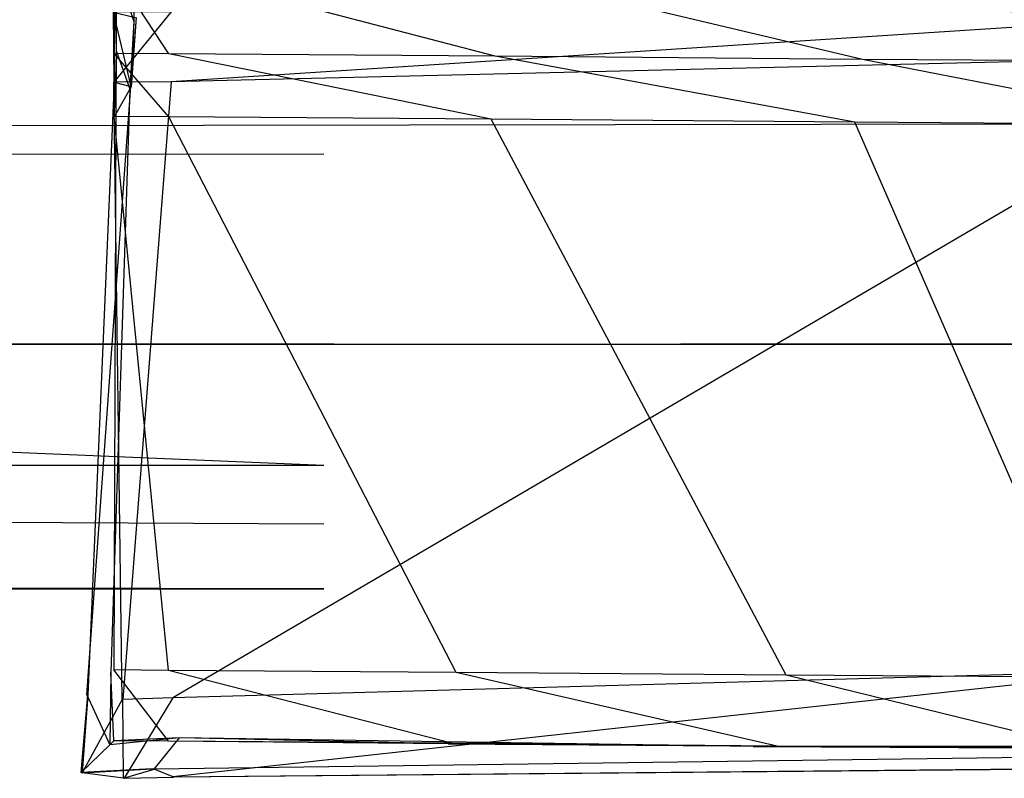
# Model space of a CAD drawing. Extents: x 0 to 0.987, y -0.451 to 0.
# Tile 21 of 33: x 0.73223 to 0.73777, y -0.45144 to -0.44717. Entities that reach past the tile are written whole.
import ezdxf

# ---------------------------------------------------------------- set-up
doc = ezdxf.new("R2010")
doc.units = 0
for name, color, linetype in [('L17_FRONTO_N_A69000__0___REPLAC', 7, 'CONTINUOUS'), ('L18_GRIFF_N_A69000__2___REPLACE', 7, 'CONTINUOUS'), ('L19_GRIFF_N_A69000__1___REPLACE', 7, 'CONTINUOUS'), ('L25_FRONTU_N_A69000__0___REPLAC', 7, 'CONTINUOUS'), ('L6_GRIFF_N_A69000__2___REPLACEM', 7, 'CONTINUOUS'), ('L7_GRIFF_N_A69000__1___REPLACEM', 7, 'CONTINUOUS')]:
    doc.layers.add(name, color=color, linetype=linetype)

msp = doc.modelspace()

# ---------------------------------------------------------------- linework, layer by layer
at = {"layer": 'L17_FRONTO_N_A69000__0___REPLAC', "color": 8}
for points, invisible_edges in [([(0.983193, -0.431928, 0.202), (0.003722, -0.447345, 0.202), (0.003722, -0.431928, 0.202), (0.983193, -0.431928, 0.202)], 13), ([(0.003722, -0.447345, 0.202), (0.983193, -0.431928, 0.202), (0.983193, -0.447345, 0.202), (0.003722, -0.447345, 0.202)], 14), ([(0.983193, -0.447345, 0.202), (0.003722, -0.449, 0.202), (0.003722, -0.447345, 0.202), (0.983193, -0.447345, 0.202)], 13), ([(0.003722, -0.449, 0.202), (0.983193, -0.447345, 0.202), (0.983193, -0.449, 0.202), (0.003722, -0.449, 0.202)], 14), ([(0.983193, -0.449, 0.396382), (0.003722, -0.449, 0.20371), (0.983193, -0.449, 0.20371), (0.983193, -0.449, 0.396382)], 13), ([(0.003722, -0.449, 0.20371), (0.983193, -0.449, 0.396382), (0.734, -0.449, 0.376), (0.003722, -0.449, 0.20371)], 10), ([(0.253, -0.449, 0.376), (0.003722, -0.449, 0.20371), (0.734, -0.449, 0.376), (0.253, -0.449, 0.376)], 13), ([(0.983193, -0.449, 0.20371), (0.003722, -0.449, 0.202), (0.983193, -0.449, 0.202), (0.983193, -0.449, 0.20371)], 13), ([(0.003722, -0.449, 0.202), (0.983193, -0.449, 0.20371), (0.003722, -0.449, 0.20371), (0.003722, -0.449, 0.202)], 14), ([(0.734, -0.449, 0.376), (0.983193, -0.449, 0.396382), (0.735951, -0.449, 0.376192), (0.734, -0.449, 0.376)], 13), ([(0.735951, -0.449, 0.376192), (0.983193, -0.449, 0.396382), (0.737827, -0.449, 0.376761), (0.735951, -0.449, 0.376192)], 10)]:
    msp.add_3dface(points, dxfattribs=dict(at, invisible_edges=invisible_edges))
at = {"layer": 'L18_GRIFF_N_A69000__2___REPLACE', "color": 254}
for points, invisible_edges in [([(0.732776, -0.446882, 0.172985), (0.732875, -0.447184, 0.176617), (0.732874, -0.446722, 0.176459), (0.732776, -0.446882, 0.172985)], 14), ([(0.732889, -0.447162, 0.177079), (0.732874, -0.446722, 0.176459), (0.732875, -0.447184, 0.176617), (0.732889, -0.447162, 0.177079)], 13), ([(0.732766, -0.446898, 0.172629), (0.732776, -0.447347, 0.173153), (0.732776, -0.446882, 0.172985), (0.732766, -0.446898, 0.172629)], 14), ([(0.732776, -0.447347, 0.173153), (0.732766, -0.446898, 0.172629), (0.732766, -0.447364, 0.1728), (0.732776, -0.447347, 0.173153)], 13), ([(0.732766, -0.446898, 0.172629), (0.733073, -0.447366, 0.172836), (0.732766, -0.447364, 0.1728), (0.732766, -0.446898, 0.172629)], 13), ([(0.733073, -0.447366, 0.172836), (0.732766, -0.446898, 0.172629), (0.733073, -0.4469, 0.172665), (0.733073, -0.447366, 0.172836)], 14), ([(0.732875, -0.447184, 0.176617), (0.732776, -0.446882, 0.172985), (0.732776, -0.447347, 0.173153), (0.732875, -0.447184, 0.176617)], 13), ([(0.733073, -0.4469, 0.172665), (0.734909, -0.44738, 0.173049), (0.733073, -0.447366, 0.172836), (0.733073, -0.4469, 0.172665)], 13), ([(0.734909, -0.44738, 0.173049), (0.733073, -0.4469, 0.172665), (0.734939, -0.446915, 0.172881), (0.734909, -0.44738, 0.173049)], 14), ([(0.734939, -0.446915, 0.172881), (0.736975, -0.447398, 0.173624), (0.734909, -0.44738, 0.173049), (0.734939, -0.446915, 0.172881)], 13), ([(0.736975, -0.447398, 0.173624), (0.734939, -0.446915, 0.172881), (0.737033, -0.446932, 0.173464), (0.736975, -0.447398, 0.173624)], 14), ([(0.737033, -0.446932, 0.173464), (0.738922, -0.447411, 0.174504), (0.736975, -0.447398, 0.173624), (0.737033, -0.446932, 0.173464)], 13), ([(0.738922, -0.447411, 0.174504), (0.737033, -0.446932, 0.173464), (0.739006, -0.446946, 0.174357), (0.738922, -0.447411, 0.174504)], 14), ([(0.732764, -0.447525, 0.199014), (0.733085, -0.44713, 0.199014), (0.732758, -0.447131, 0.199014), (0.732764, -0.447525, 0.199014)], 13), ([(0.73276, -0.447131, 0.198696), (0.732764, -0.447525, 0.199014), (0.732758, -0.447131, 0.199014), (0.73276, -0.447131, 0.198696)], 14), ([(0.73276, -0.447131, 0.198696), (0.732885, -0.447161, 0.177662), (0.732858, -0.44755, 0.177671), (0.73276, -0.447131, 0.198696)], 14), ([(0.73276, -0.447131, 0.198696), (0.732858, -0.44755, 0.177671), (0.732765, -0.447526, 0.198695), (0.73276, -0.447131, 0.198696)], 14), ([(0.732764, -0.447525, 0.199014), (0.73276, -0.447131, 0.198696), (0.732765, -0.447526, 0.198695), (0.732764, -0.447525, 0.199014)], 13), ([(0.733085, -0.44713, 0.199014), (0.732764, -0.447525, 0.199014), (0.733086, -0.447524, 0.199014), (0.733085, -0.44713, 0.199014)], 14), ([(0.733086, -0.447524, 0.199014), (0.739321, -0.44712, 0.199014), (0.733085, -0.44713, 0.199014), (0.733086, -0.447524, 0.199014)], 13), ([(0.739321, -0.44712, 0.199014), (0.733086, -0.447524, 0.199014), (0.739257, -0.447377, 0.199014), (0.739321, -0.44712, 0.199014)], 14), ([(0.732776, -0.447347, 0.173153), (0.732853, -0.447564, 0.176752), (0.732875, -0.447184, 0.176617), (0.732776, -0.447347, 0.173153)], 14), ([(0.73286, -0.447551, 0.177088), (0.732875, -0.447184, 0.176617), (0.732853, -0.447564, 0.176752), (0.73286, -0.447551, 0.177088)], 13), ([(0.732889, -0.447162, 0.177079), (0.732858, -0.44755, 0.177671), (0.732885, -0.447161, 0.177662), (0.732889, -0.447162, 0.177079)], 14), ([(0.732858, -0.44755, 0.177671), (0.732889, -0.447162, 0.177079), (0.73286, -0.447551, 0.177088), (0.732858, -0.44755, 0.177671)], 13), ([(0.732875, -0.447184, 0.176617), (0.73286, -0.447551, 0.177088), (0.732889, -0.447162, 0.177079), (0.732875, -0.447184, 0.176617)], 14), ([(0.732766, -0.447364, 0.1728), (0.732774, -0.447704, 0.173281), (0.732776, -0.447347, 0.173153), (0.732766, -0.447364, 0.1728)], 14), ([(0.732774, -0.447704, 0.173281), (0.732766, -0.447364, 0.1728), (0.732766, -0.447718, 0.17293), (0.732774, -0.447704, 0.173281)], 13), ([(0.732766, -0.447364, 0.1728), (0.733073, -0.44772, 0.172966), (0.732766, -0.447718, 0.17293), (0.732766, -0.447364, 0.1728)], 13), ([(0.733073, -0.44772, 0.172966), (0.732766, -0.447364, 0.1728), (0.733073, -0.447366, 0.172836), (0.733073, -0.44772, 0.172966)], 14), ([(0.732853, -0.447564, 0.176752), (0.732776, -0.447347, 0.173153), (0.732774, -0.447704, 0.173281), (0.732853, -0.447564, 0.176752)], 13), ([(0.733073, -0.447366, 0.172836), (0.734886, -0.447734, 0.173176), (0.733073, -0.44772, 0.172966), (0.733073, -0.447366, 0.172836)], 13), ([(0.734886, -0.447734, 0.173176), (0.733073, -0.447366, 0.172836), (0.734909, -0.44738, 0.173049), (0.734886, -0.447734, 0.173176)], 14), ([(0.733095, -0.450989, 0.199014), (0.739257, -0.447377, 0.199014), (0.733086, -0.447524, 0.199014), (0.733095, -0.450989, 0.199014)], 13), ([(0.739257, -0.447377, 0.199014), (0.733095, -0.450989, 0.199014), (0.73854, -0.450838, 0.199014), (0.739257, -0.447377, 0.199014)], 14), ([(0.734909, -0.44738, 0.173049), (0.736931, -0.447751, 0.173745), (0.734886, -0.447734, 0.173176), (0.734909, -0.44738, 0.173049)], 13), ([(0.736931, -0.447751, 0.173745), (0.734909, -0.44738, 0.173049), (0.736975, -0.447398, 0.173624), (0.736931, -0.447751, 0.173745)], 14), ([(0.736975, -0.447398, 0.173624), (0.738858, -0.447765, 0.174617), (0.736931, -0.447751, 0.173745), (0.736975, -0.447398, 0.173624)], 13), ([(0.738858, -0.447765, 0.174617), (0.736975, -0.447398, 0.173624), (0.738922, -0.447411, 0.174504), (0.738858, -0.447765, 0.174617)], 14), ([(0.732765, -0.447526, 0.198695), (0.732858, -0.44755, 0.177671), (0.732617, -0.450972, 0.177673), (0.732765, -0.447526, 0.198695)], 14), ([(0.732765, -0.447526, 0.198695), (0.732617, -0.450972, 0.177673), (0.732811, -0.450997, 0.198678), (0.732765, -0.447526, 0.198695)], 14), ([(0.732814, -0.450997, 0.199014), (0.733086, -0.447524, 0.199014), (0.732764, -0.447525, 0.199014), (0.732814, -0.450997, 0.199014)], 13), ([(0.732764, -0.447525, 0.199014), (0.732811, -0.450997, 0.198678), (0.732814, -0.450997, 0.199014), (0.732764, -0.447525, 0.199014)], 13), ([(0.732811, -0.450997, 0.198678), (0.732764, -0.447525, 0.199014), (0.732765, -0.447526, 0.198695), (0.732811, -0.450997, 0.198678)], 14), ([(0.733086, -0.447524, 0.199014), (0.732814, -0.450997, 0.199014), (0.733095, -0.450989, 0.199014), (0.733086, -0.447524, 0.199014)], 14), ([(0.732858, -0.44755, 0.177671), (0.732612, -0.450971, 0.177175), (0.732617, -0.450972, 0.177673), (0.732858, -0.44755, 0.177671)], 13), ([(0.732612, -0.450971, 0.177175), (0.732858, -0.44755, 0.177671), (0.73286, -0.447551, 0.177088), (0.732612, -0.450971, 0.177175)], 14), ([(0.73286, -0.447551, 0.177088), (0.732853, -0.447564, 0.176752), (0.732612, -0.450971, 0.177175), (0.73286, -0.447551, 0.177088)], 14), ([(0.732853, -0.447564, 0.176752), (0.732747, -0.450846, 0.174412), (0.732612, -0.450971, 0.177175), (0.732853, -0.447564, 0.176752)], 14), ([(0.732853, -0.447564, 0.176752), (0.732774, -0.447704, 0.173281), (0.732747, -0.450846, 0.174412), (0.732853, -0.447564, 0.176752)], 14), ([(0.732774, -0.447704, 0.173281), (0.732763, -0.450831, 0.174073), (0.732747, -0.450846, 0.174412), (0.732774, -0.447704, 0.173281)], 14), ([(0.732774, -0.447704, 0.173281), (0.732766, -0.447718, 0.17293), (0.732763, -0.450831, 0.174073), (0.732774, -0.447704, 0.173281)], 14), ([(0.732766, -0.447718, 0.17293), (0.733071, -0.450834, 0.174109), (0.732763, -0.450831, 0.174073), (0.732766, -0.447718, 0.17293)], 13), ([(0.733071, -0.450834, 0.174109), (0.732766, -0.447718, 0.17293), (0.733073, -0.44772, 0.172966), (0.733071, -0.450834, 0.174109)], 14), ([(0.733073, -0.44772, 0.172966), (0.734689, -0.450846, 0.174297), (0.733071, -0.450834, 0.174109), (0.733073, -0.44772, 0.172966)], 13), ([(0.734689, -0.450846, 0.174297), (0.733073, -0.44772, 0.172966), (0.734886, -0.447734, 0.173176), (0.734689, -0.450846, 0.174297)], 14), ([(0.734886, -0.447734, 0.173176), (0.736545, -0.450861, 0.174813), (0.734689, -0.450846, 0.174297), (0.734886, -0.447734, 0.173176)], 13), ([(0.736545, -0.450861, 0.174813), (0.734886, -0.447734, 0.173176), (0.736931, -0.447751, 0.173745), (0.736545, -0.450861, 0.174813)], 14), ([(0.736931, -0.447751, 0.173745), (0.738294, -0.450874, 0.175604), (0.736545, -0.450861, 0.174813), (0.736931, -0.447751, 0.173745)], 13), ([(0.738294, -0.450874, 0.175604), (0.736931, -0.447751, 0.173745), (0.738858, -0.447765, 0.174617), (0.738294, -0.450874, 0.175604)], 14), ([(0.732747, -0.450846, 0.174412), (0.73274, -0.451252, 0.174592), (0.732612, -0.450971, 0.177175), (0.732747, -0.450846, 0.174412)], 14), ([(0.732747, -0.450846, 0.174412), (0.732763, -0.45123, 0.174219), (0.73274, -0.451252, 0.174592), (0.732747, -0.450846, 0.174412)], 13), ([(0.732763, -0.45123, 0.174219), (0.732747, -0.450846, 0.174412), (0.732763, -0.450831, 0.174073), (0.732763, -0.45123, 0.174219)], 14), ([(0.732763, -0.450831, 0.174073), (0.73307, -0.451232, 0.174255), (0.732763, -0.45123, 0.174219), (0.732763, -0.450831, 0.174073)], 13), ([(0.73307, -0.451232, 0.174255), (0.732763, -0.450831, 0.174073), (0.733071, -0.450834, 0.174109), (0.73307, -0.451232, 0.174255)], 14), ([(0.733071, -0.450834, 0.174109), (0.734663, -0.451244, 0.17444), (0.73307, -0.451232, 0.174255), (0.733071, -0.450834, 0.174109)], 13), ([(0.734663, -0.451244, 0.17444), (0.733071, -0.450834, 0.174109), (0.734689, -0.450846, 0.174297), (0.734663, -0.451244, 0.17444)], 14), ([(0.733095, -0.451433, 0.199014), (0.73854, -0.450838, 0.199014), (0.733095, -0.450989, 0.199014), (0.733095, -0.451433, 0.199014)], 13), ([(0.73854, -0.450838, 0.199014), (0.733095, -0.451433, 0.199014), (0.738459, -0.451265, 0.199014), (0.73854, -0.450838, 0.199014)], 14), ([(0.734689, -0.450846, 0.174297), (0.736495, -0.45126, 0.17495), (0.734663, -0.451244, 0.17444), (0.734689, -0.450846, 0.174297)], 13), ([(0.736495, -0.45126, 0.17495), (0.734689, -0.450846, 0.174297), (0.736545, -0.450861, 0.174813), (0.736495, -0.45126, 0.17495)], 14), ([(0.736545, -0.450861, 0.174813), (0.738222, -0.451272, 0.175731), (0.736495, -0.45126, 0.17495), (0.736545, -0.450861, 0.174813)], 13), ([(0.738222, -0.451272, 0.175731), (0.736545, -0.450861, 0.174813), (0.738294, -0.450874, 0.175604), (0.738222, -0.451272, 0.175731)], 14), ([(0.73258, -0.451409, 0.177186), (0.732617, -0.450972, 0.177673), (0.732612, -0.450971, 0.177175), (0.73258, -0.451409, 0.177186)], 14), ([(0.732612, -0.450971, 0.177175), (0.73274, -0.451252, 0.174592), (0.73258, -0.451409, 0.177186), (0.732612, -0.450971, 0.177175)], 14), ([(0.732617, -0.450972, 0.177673), (0.73258, -0.451409, 0.177186), (0.732586, -0.45141, 0.177684), (0.732617, -0.450972, 0.177673)], 13), ([(0.732617, -0.450972, 0.177673), (0.732586, -0.45141, 0.177684), (0.732811, -0.450997, 0.198678), (0.732617, -0.450972, 0.177673)], 14), ([(0.732811, -0.450997, 0.198678), (0.732586, -0.45141, 0.177684), (0.732817, -0.451441, 0.198677), (0.732811, -0.450997, 0.198678)], 14), ([(0.732817, -0.451441, 0.198677), (0.732814, -0.450997, 0.199014), (0.732811, -0.450997, 0.198678), (0.732817, -0.451441, 0.198677)], 14), ([(0.732821, -0.451441, 0.199014), (0.733095, -0.450989, 0.199014), (0.732814, -0.450997, 0.199014), (0.732821, -0.451441, 0.199014)], 13), ([(0.732814, -0.450997, 0.199014), (0.732817, -0.451441, 0.198677), (0.732821, -0.451441, 0.199014), (0.732814, -0.450997, 0.199014)], 13), ([(0.733095, -0.450989, 0.199014), (0.732821, -0.451441, 0.199014), (0.733095, -0.451433, 0.199014), (0.733095, -0.450989, 0.199014)], 14), ([(0.732978, -0.451388, 0.177197), (0.73258, -0.451409, 0.177186), (0.733133, -0.451214, 0.174663), (0.732978, -0.451388, 0.177197)], 14), ([(0.73258, -0.451409, 0.177186), (0.73274, -0.451252, 0.174592), (0.733133, -0.451214, 0.174663), (0.73258, -0.451409, 0.177186)], 14), ([(0.733133, -0.451214, 0.174663), (0.73274, -0.451252, 0.174592), (0.732763, -0.45123, 0.174219), (0.733133, -0.451214, 0.174663)], 14), ([(0.733133, -0.451214, 0.174663), (0.732763, -0.45123, 0.174219), (0.73307, -0.451232, 0.174255), (0.733133, -0.451214, 0.174663)], 14), ([(0.73299, -0.451389, 0.177694), (0.732978, -0.451388, 0.177197), (0.733133, -0.451214, 0.174663), (0.73299, -0.451389, 0.177694)], 14), ([(0.73299, -0.451389, 0.177694), (0.733133, -0.451214, 0.174663), (0.736359, -0.451263, 0.175325), (0.73299, -0.451389, 0.177694)], 14), ([(0.734644, -0.451248, 0.174839), (0.733133, -0.451214, 0.174663), (0.73307, -0.451232, 0.174255), (0.734644, -0.451248, 0.174839)], 14), ([(0.734644, -0.451248, 0.174839), (0.73307, -0.451232, 0.174255), (0.734663, -0.451244, 0.17444), (0.734644, -0.451248, 0.174839)], 14), ([(0.736359, -0.451263, 0.175325), (0.733133, -0.451214, 0.174663), (0.734644, -0.451248, 0.174839), (0.736359, -0.451263, 0.175325)], 14), ([(0.736495, -0.45126, 0.17495), (0.734644, -0.451248, 0.174839), (0.734663, -0.451244, 0.17444), (0.736495, -0.45126, 0.17495)], 13), ([(0.7331, -0.451435, 0.198677), (0.73299, -0.451389, 0.177694), (0.74338, -0.451253, 0.185234), (0.7331, -0.451435, 0.198677)], 14), ([(0.74338, -0.451253, 0.185234), (0.73299, -0.451389, 0.177694), (0.736359, -0.451263, 0.175325), (0.74338, -0.451253, 0.185234)], 14), ([(0.733095, -0.451433, 0.199014), (0.7331, -0.451435, 0.198677), (0.739462, -0.451257, 0.199014), (0.733095, -0.451433, 0.199014)], 14), ([(0.74316, -0.451344, 0.198708), (0.7331, -0.451435, 0.198677), (0.74338, -0.451253, 0.185234), (0.74316, -0.451344, 0.198708)], 14), ([(0.743151, -0.451341, 0.199014), (0.739462, -0.451257, 0.199014), (0.7331, -0.451435, 0.198677), (0.743151, -0.451341, 0.199014)], 14), ([(0.734644, -0.451248, 0.174839), (0.736495, -0.45126, 0.17495), (0.736359, -0.451263, 0.175325), (0.734644, -0.451248, 0.174839)], 14), ([(0.74338, -0.451253, 0.185234), (0.736359, -0.451263, 0.175325), (0.740841, -0.451275, 0.178438), (0.74338, -0.451253, 0.185234)], 14), ([(0.738222, -0.451272, 0.175731), (0.736359, -0.451263, 0.175325), (0.736495, -0.45126, 0.17495), (0.738222, -0.451272, 0.175731)], 13), ([(0.736359, -0.451263, 0.175325), (0.738222, -0.451272, 0.175731), (0.738024, -0.451275, 0.176078), (0.736359, -0.451263, 0.175325)], 14), ([(0.740841, -0.451275, 0.178438), (0.736359, -0.451263, 0.175325), (0.738024, -0.451275, 0.176078), (0.740841, -0.451275, 0.178438)], 14), ([(0.743151, -0.451341, 0.199014), (0.7331, -0.451435, 0.198677), (0.74316, -0.451344, 0.198708), (0.743151, -0.451341, 0.199014)], 14), ([(0.732978, -0.451388, 0.177197), (0.732586, -0.45141, 0.177684), (0.73258, -0.451409, 0.177186), (0.732978, -0.451388, 0.177197)], 13), ([(0.732586, -0.45141, 0.177684), (0.732978, -0.451388, 0.177197), (0.73299, -0.451389, 0.177694), (0.732586, -0.45141, 0.177684)], 14), ([(0.73299, -0.451389, 0.177694), (0.732817, -0.451441, 0.198677), (0.732586, -0.45141, 0.177684), (0.73299, -0.451389, 0.177694)], 13), ([(0.732817, -0.451441, 0.198677), (0.73299, -0.451389, 0.177694), (0.7331, -0.451435, 0.198677), (0.732817, -0.451441, 0.198677)], 14), ([(0.7331, -0.451435, 0.198677), (0.732821, -0.451441, 0.199014), (0.732817, -0.451441, 0.198677), (0.7331, -0.451435, 0.198677)], 13), ([(0.732821, -0.451441, 0.199014), (0.7331, -0.451435, 0.198677), (0.733095, -0.451433, 0.199014), (0.732821, -0.451441, 0.199014)], 14)]:
    msp.add_3dface(points, dxfattribs=dict(at, invisible_edges=invisible_edges))
at = {"layer": 'L19_GRIFF_N_A69000__1___REPLACE', "color": 254}
for points, invisible_edges in [([(0.251828, -0.42949, 0.167178), (0.733945, -0.449681, 0.174543), (0.251811, -0.449681, 0.174543), (0.251828, -0.42949, 0.167178)], 13), ([(0.733945, -0.449681, 0.174543), (0.251828, -0.42949, 0.167178), (0.733961, -0.42949, 0.167178), (0.733945, -0.449681, 0.174543)], 14), ([(0.733944, -0.447931, 0.178666), (0.251811, -0.447123, 0.178633), (0.251811, -0.447931, 0.178666), (0.733944, -0.447931, 0.178666)], 13), ([(0.251811, -0.447123, 0.178633), (0.733944, -0.447931, 0.178666), (0.733944, -0.447123, 0.178633), (0.251811, -0.447123, 0.178633)], 14), ([(0.733944, -0.450009, 0.178748), (0.251811, -0.447931, 0.178666), (0.251811, -0.450009, 0.178748), (0.733944, -0.450009, 0.178748)], 13), ([(0.251811, -0.447931, 0.178666), (0.733944, -0.450009, 0.178748), (0.733944, -0.447931, 0.178666), (0.251811, -0.447931, 0.178666)], 14), ([(0.251811, -0.449681, 0.174543), (0.733944, -0.450375, 0.174809), (0.251811, -0.450375, 0.174809), (0.251811, -0.449681, 0.174543)], 13), ([(0.733944, -0.450375, 0.174809), (0.251811, -0.449681, 0.174543), (0.733945, -0.449681, 0.174543), (0.733944, -0.450375, 0.174809)], 14), ([(0.733944, -0.450375, 0.178763), (0.251811, -0.450009, 0.178748), (0.251811, -0.450375, 0.178763), (0.733944, -0.450375, 0.178763)], 13), ([(0.251811, -0.450009, 0.178748), (0.733944, -0.450375, 0.178763), (0.733944, -0.450009, 0.178748), (0.251811, -0.450009, 0.178748)], 14), ([(0.733944, -0.450375, 0.178763), (0.251811, -0.450375, 0.178145), (0.733944, -0.450375, 0.178145), (0.733944, -0.450375, 0.178763)], 13), ([(0.251811, -0.450375, 0.178145), (0.733944, -0.450375, 0.178763), (0.251811, -0.450375, 0.178763), (0.251811, -0.450375, 0.178145)], 14), ([(0.733944, -0.450375, 0.178145), (0.251811, -0.450375, 0.175524), (0.733944, -0.450375, 0.175524), (0.733944, -0.450375, 0.178145)], 13), ([(0.251811, -0.450375, 0.175524), (0.733944, -0.450375, 0.178145), (0.251811, -0.450375, 0.178145), (0.251811, -0.450375, 0.175524)], 14), ([(0.733944, -0.450375, 0.175524), (0.251811, -0.450375, 0.174809), (0.733944, -0.450375, 0.174809), (0.733944, -0.450375, 0.175524)], 13), ([(0.251811, -0.450375, 0.174809), (0.733944, -0.450375, 0.175524), (0.251811, -0.450375, 0.175524), (0.251811, -0.450375, 0.174809)], 14)]:
    msp.add_3dface(points, dxfattribs=dict(at, invisible_edges=invisible_edges))
at = {"layer": 'L25_FRONTU_N_A69000__0___REPLAC', "color": 8}
for points, invisible_edges in [([(0.983193, -0.431928, 0.002), (0.003722, -0.447345, 0.002), (0.003722, -0.431928, 0.002), (0.983193, -0.431928, 0.002)], 13), ([(0.003722, -0.447345, 0.002), (0.983193, -0.431928, 0.002), (0.983193, -0.447345, 0.002), (0.003722, -0.447345, 0.002)], 14), ([(0.983193, -0.447345, 0.002), (0.003722, -0.449, 0.002), (0.003722, -0.447345, 0.002), (0.983193, -0.447345, 0.002)], 13), ([(0.003722, -0.449, 0.002), (0.983193, -0.447345, 0.002), (0.983193, -0.449, 0.002), (0.003722, -0.449, 0.002)], 14), ([(0.983193, -0.449, 0.196382), (0.003722, -0.449, 0.00371), (0.983193, -0.449, 0.00371), (0.983193, -0.449, 0.196382)], 13), ([(0.003722, -0.449, 0.00371), (0.983193, -0.449, 0.196382), (0.734, -0.449, 0.176), (0.003722, -0.449, 0.00371)], 10), ([(0.253, -0.449, 0.176), (0.003722, -0.449, 0.00371), (0.734, -0.449, 0.176), (0.253, -0.449, 0.176)], 13), ([(0.983193, -0.449, 0.00371), (0.003722, -0.449, 0.002), (0.983193, -0.449, 0.002), (0.983193, -0.449, 0.00371)], 13), ([(0.003722, -0.449, 0.002), (0.983193, -0.449, 0.00371), (0.003722, -0.449, 0.00371), (0.003722, -0.449, 0.002)], 14), ([(0.734, -0.449, 0.176), (0.983193, -0.449, 0.196382), (0.735951, -0.449, 0.176192), (0.734, -0.449, 0.176)], 13), ([(0.735951, -0.449, 0.176192), (0.983193, -0.449, 0.196382), (0.737827, -0.449, 0.176761), (0.735951, -0.449, 0.176192)], 10)]:
    msp.add_3dface(points, dxfattribs=dict(at, invisible_edges=invisible_edges))
at = {"layer": 'L6_GRIFF_N_A69000__2___REPLACEM', "color": 254}
for points, invisible_edges in [([(0.732776, -0.446882, 0.372985), (0.732875, -0.447184, 0.376617), (0.732874, -0.446722, 0.376459), (0.732776, -0.446882, 0.372985)], 14), ([(0.732889, -0.447162, 0.377079), (0.732874, -0.446722, 0.376459), (0.732875, -0.447184, 0.376617), (0.732889, -0.447162, 0.377079)], 13), ([(0.732766, -0.446898, 0.372629), (0.732776, -0.447347, 0.373153), (0.732776, -0.446882, 0.372985), (0.732766, -0.446898, 0.372629)], 14), ([(0.732776, -0.447347, 0.373153), (0.732766, -0.446898, 0.372629), (0.732766, -0.447364, 0.3728), (0.732776, -0.447347, 0.373153)], 13), ([(0.732766, -0.446898, 0.372629), (0.733073, -0.447366, 0.372836), (0.732766, -0.447364, 0.3728), (0.732766, -0.446898, 0.372629)], 13), ([(0.733073, -0.447366, 0.372836), (0.732766, -0.446898, 0.372629), (0.733073, -0.4469, 0.372665), (0.733073, -0.447366, 0.372836)], 14), ([(0.732875, -0.447184, 0.376617), (0.732776, -0.446882, 0.372985), (0.732776, -0.447347, 0.373153), (0.732875, -0.447184, 0.376617)], 13), ([(0.733073, -0.4469, 0.372665), (0.734909, -0.44738, 0.373049), (0.733073, -0.447366, 0.372836), (0.733073, -0.4469, 0.372665)], 13), ([(0.734909, -0.44738, 0.373049), (0.733073, -0.4469, 0.372665), (0.734939, -0.446915, 0.372881), (0.734909, -0.44738, 0.373049)], 14), ([(0.734939, -0.446915, 0.372881), (0.736975, -0.447398, 0.373624), (0.734909, -0.44738, 0.373049), (0.734939, -0.446915, 0.372881)], 13), ([(0.736975, -0.447398, 0.373624), (0.734939, -0.446915, 0.372881), (0.737033, -0.446932, 0.373464), (0.736975, -0.447398, 0.373624)], 14), ([(0.737033, -0.446932, 0.373464), (0.738922, -0.447411, 0.374504), (0.736975, -0.447398, 0.373624), (0.737033, -0.446932, 0.373464)], 13), ([(0.738922, -0.447411, 0.374504), (0.737033, -0.446932, 0.373464), (0.739006, -0.446946, 0.374357), (0.738922, -0.447411, 0.374504)], 14), ([(0.732764, -0.447525, 0.399014), (0.733085, -0.44713, 0.399014), (0.732758, -0.447131, 0.399014), (0.732764, -0.447525, 0.399014)], 13), ([(0.73276, -0.447131, 0.398696), (0.732764, -0.447525, 0.399014), (0.732758, -0.447131, 0.399014), (0.73276, -0.447131, 0.398696)], 14), ([(0.73276, -0.447131, 0.398696), (0.732885, -0.447161, 0.377662), (0.732858, -0.44755, 0.377671), (0.73276, -0.447131, 0.398696)], 14), ([(0.73276, -0.447131, 0.398696), (0.732858, -0.44755, 0.377671), (0.732765, -0.447526, 0.398695), (0.73276, -0.447131, 0.398696)], 14), ([(0.732764, -0.447525, 0.399014), (0.73276, -0.447131, 0.398696), (0.732765, -0.447526, 0.398695), (0.732764, -0.447525, 0.399014)], 13), ([(0.733085, -0.44713, 0.399014), (0.732764, -0.447525, 0.399014), (0.733086, -0.447524, 0.399014), (0.733085, -0.44713, 0.399014)], 14), ([(0.733086, -0.447524, 0.399014), (0.739321, -0.44712, 0.399014), (0.733085, -0.44713, 0.399014), (0.733086, -0.447524, 0.399014)], 13), ([(0.739321, -0.44712, 0.399014), (0.733086, -0.447524, 0.399014), (0.739257, -0.447377, 0.399014), (0.739321, -0.44712, 0.399014)], 14), ([(0.732776, -0.447347, 0.373153), (0.732853, -0.447564, 0.376752), (0.732875, -0.447184, 0.376617), (0.732776, -0.447347, 0.373153)], 14), ([(0.73286, -0.447551, 0.377088), (0.732875, -0.447184, 0.376617), (0.732853, -0.447564, 0.376752), (0.73286, -0.447551, 0.377088)], 13), ([(0.732889, -0.447162, 0.377079), (0.732858, -0.44755, 0.377671), (0.732885, -0.447161, 0.377662), (0.732889, -0.447162, 0.377079)], 14), ([(0.732858, -0.44755, 0.377671), (0.732889, -0.447162, 0.377079), (0.73286, -0.447551, 0.377088), (0.732858, -0.44755, 0.377671)], 13), ([(0.732875, -0.447184, 0.376617), (0.73286, -0.447551, 0.377088), (0.732889, -0.447162, 0.377079), (0.732875, -0.447184, 0.376617)], 14), ([(0.732766, -0.447364, 0.3728), (0.732774, -0.447704, 0.373281), (0.732776, -0.447347, 0.373153), (0.732766, -0.447364, 0.3728)], 14), ([(0.732774, -0.447704, 0.373281), (0.732766, -0.447364, 0.3728), (0.732766, -0.447718, 0.37293), (0.732774, -0.447704, 0.373281)], 13), ([(0.732766, -0.447364, 0.3728), (0.733073, -0.44772, 0.372966), (0.732766, -0.447718, 0.37293), (0.732766, -0.447364, 0.3728)], 13), ([(0.733073, -0.44772, 0.372966), (0.732766, -0.447364, 0.3728), (0.733073, -0.447366, 0.372836), (0.733073, -0.44772, 0.372966)], 14), ([(0.732853, -0.447564, 0.376752), (0.732776, -0.447347, 0.373153), (0.732774, -0.447704, 0.373281), (0.732853, -0.447564, 0.376752)], 13), ([(0.733073, -0.447366, 0.372836), (0.734886, -0.447734, 0.373176), (0.733073, -0.44772, 0.372966), (0.733073, -0.447366, 0.372836)], 13), ([(0.734886, -0.447734, 0.373176), (0.733073, -0.447366, 0.372836), (0.734909, -0.44738, 0.373049), (0.734886, -0.447734, 0.373176)], 14), ([(0.733095, -0.450989, 0.399014), (0.739257, -0.447377, 0.399014), (0.733086, -0.447524, 0.399014), (0.733095, -0.450989, 0.399014)], 13), ([(0.739257, -0.447377, 0.399014), (0.733095, -0.450989, 0.399014), (0.73854, -0.450838, 0.399014), (0.739257, -0.447377, 0.399014)], 14), ([(0.734909, -0.44738, 0.373049), (0.736931, -0.447751, 0.373745), (0.734886, -0.447734, 0.373176), (0.734909, -0.44738, 0.373049)], 13), ([(0.736931, -0.447751, 0.373745), (0.734909, -0.44738, 0.373049), (0.736975, -0.447398, 0.373624), (0.736931, -0.447751, 0.373745)], 14), ([(0.736975, -0.447398, 0.373624), (0.738858, -0.447765, 0.374617), (0.736931, -0.447751, 0.373745), (0.736975, -0.447398, 0.373624)], 13), ([(0.738858, -0.447765, 0.374617), (0.736975, -0.447398, 0.373624), (0.738922, -0.447411, 0.374504), (0.738858, -0.447765, 0.374617)], 14), ([(0.732765, -0.447526, 0.398695), (0.732858, -0.44755, 0.377671), (0.732617, -0.450972, 0.377673), (0.732765, -0.447526, 0.398695)], 14), ([(0.732765, -0.447526, 0.398695), (0.732617, -0.450972, 0.377673), (0.732811, -0.450997, 0.398678), (0.732765, -0.447526, 0.398695)], 14), ([(0.732814, -0.450997, 0.399014), (0.733086, -0.447524, 0.399014), (0.732764, -0.447525, 0.399014), (0.732814, -0.450997, 0.399014)], 13), ([(0.732764, -0.447525, 0.399014), (0.732811, -0.450997, 0.398678), (0.732814, -0.450997, 0.399014), (0.732764, -0.447525, 0.399014)], 13), ([(0.732811, -0.450997, 0.398678), (0.732764, -0.447525, 0.399014), (0.732765, -0.447526, 0.398695), (0.732811, -0.450997, 0.398678)], 14), ([(0.733086, -0.447524, 0.399014), (0.732814, -0.450997, 0.399014), (0.733095, -0.450989, 0.399014), (0.733086, -0.447524, 0.399014)], 14), ([(0.732858, -0.44755, 0.377671), (0.732612, -0.450971, 0.377175), (0.732617, -0.450972, 0.377673), (0.732858, -0.44755, 0.377671)], 13), ([(0.732612, -0.450971, 0.377175), (0.732858, -0.44755, 0.377671), (0.73286, -0.447551, 0.377088), (0.732612, -0.450971, 0.377175)], 14), ([(0.73286, -0.447551, 0.377088), (0.732853, -0.447564, 0.376752), (0.732612, -0.450971, 0.377175), (0.73286, -0.447551, 0.377088)], 14), ([(0.732853, -0.447564, 0.376752), (0.732747, -0.450846, 0.374412), (0.732612, -0.450971, 0.377175), (0.732853, -0.447564, 0.376752)], 14), ([(0.732853, -0.447564, 0.376752), (0.732774, -0.447704, 0.373281), (0.732747, -0.450846, 0.374412), (0.732853, -0.447564, 0.376752)], 14), ([(0.732774, -0.447704, 0.373281), (0.732763, -0.450831, 0.374073), (0.732747, -0.450846, 0.374412), (0.732774, -0.447704, 0.373281)], 14), ([(0.732774, -0.447704, 0.373281), (0.732766, -0.447718, 0.37293), (0.732763, -0.450831, 0.374073), (0.732774, -0.447704, 0.373281)], 14), ([(0.732766, -0.447718, 0.37293), (0.733071, -0.450834, 0.374109), (0.732763, -0.450831, 0.374073), (0.732766, -0.447718, 0.37293)], 13), ([(0.733071, -0.450834, 0.374109), (0.732766, -0.447718, 0.37293), (0.733073, -0.44772, 0.372966), (0.733071, -0.450834, 0.374109)], 14), ([(0.733073, -0.44772, 0.372966), (0.734689, -0.450846, 0.374297), (0.733071, -0.450834, 0.374109), (0.733073, -0.44772, 0.372966)], 13), ([(0.734689, -0.450846, 0.374297), (0.733073, -0.44772, 0.372966), (0.734886, -0.447734, 0.373176), (0.734689, -0.450846, 0.374297)], 14), ([(0.734886, -0.447734, 0.373176), (0.736545, -0.450861, 0.374813), (0.734689, -0.450846, 0.374297), (0.734886, -0.447734, 0.373176)], 13), ([(0.736545, -0.450861, 0.374813), (0.734886, -0.447734, 0.373176), (0.736931, -0.447751, 0.373745), (0.736545, -0.450861, 0.374813)], 14), ([(0.736931, -0.447751, 0.373745), (0.738294, -0.450874, 0.375604), (0.736545, -0.450861, 0.374813), (0.736931, -0.447751, 0.373745)], 13), ([(0.738294, -0.450874, 0.375604), (0.736931, -0.447751, 0.373745), (0.738858, -0.447765, 0.374617), (0.738294, -0.450874, 0.375604)], 14), ([(0.732747, -0.450846, 0.374412), (0.73274, -0.451252, 0.374592), (0.732612, -0.450971, 0.377175), (0.732747, -0.450846, 0.374412)], 14), ([(0.732747, -0.450846, 0.374412), (0.732763, -0.45123, 0.374219), (0.73274, -0.451252, 0.374592), (0.732747, -0.450846, 0.374412)], 13), ([(0.732763, -0.45123, 0.374219), (0.732747, -0.450846, 0.374412), (0.732763, -0.450831, 0.374073), (0.732763, -0.45123, 0.374219)], 14), ([(0.732763, -0.450831, 0.374073), (0.73307, -0.451232, 0.374255), (0.732763, -0.45123, 0.374219), (0.732763, -0.450831, 0.374073)], 13), ([(0.73307, -0.451232, 0.374255), (0.732763, -0.450831, 0.374073), (0.733071, -0.450834, 0.374109), (0.73307, -0.451232, 0.374255)], 14), ([(0.733071, -0.450834, 0.374109), (0.734663, -0.451244, 0.37444), (0.73307, -0.451232, 0.374255), (0.733071, -0.450834, 0.374109)], 13), ([(0.734663, -0.451244, 0.37444), (0.733071, -0.450834, 0.374109), (0.734689, -0.450846, 0.374297), (0.734663, -0.451244, 0.37444)], 14), ([(0.733095, -0.451433, 0.399014), (0.73854, -0.450838, 0.399014), (0.733095, -0.450989, 0.399014), (0.733095, -0.451433, 0.399014)], 13), ([(0.73854, -0.450838, 0.399014), (0.733095, -0.451433, 0.399014), (0.738459, -0.451265, 0.399014), (0.73854, -0.450838, 0.399014)], 14), ([(0.734689, -0.450846, 0.374297), (0.736495, -0.45126, 0.37495), (0.734663, -0.451244, 0.37444), (0.734689, -0.450846, 0.374297)], 13), ([(0.736495, -0.45126, 0.37495), (0.734689, -0.450846, 0.374297), (0.736545, -0.450861, 0.374813), (0.736495, -0.45126, 0.37495)], 14), ([(0.736545, -0.450861, 0.374813), (0.738222, -0.451272, 0.375731), (0.736495, -0.45126, 0.37495), (0.736545, -0.450861, 0.374813)], 13), ([(0.738222, -0.451272, 0.375731), (0.736545, -0.450861, 0.374813), (0.738294, -0.450874, 0.375604), (0.738222, -0.451272, 0.375731)], 14), ([(0.73258, -0.451409, 0.377186), (0.732617, -0.450972, 0.377673), (0.732612, -0.450971, 0.377175), (0.73258, -0.451409, 0.377186)], 14), ([(0.732612, -0.450971, 0.377175), (0.73274, -0.451252, 0.374592), (0.73258, -0.451409, 0.377186), (0.732612, -0.450971, 0.377175)], 14), ([(0.732617, -0.450972, 0.377673), (0.73258, -0.451409, 0.377186), (0.732586, -0.45141, 0.377684), (0.732617, -0.450972, 0.377673)], 13), ([(0.732617, -0.450972, 0.377673), (0.732586, -0.45141, 0.377684), (0.732811, -0.450997, 0.398678), (0.732617, -0.450972, 0.377673)], 14), ([(0.732811, -0.450997, 0.398678), (0.732586, -0.45141, 0.377684), (0.732817, -0.451441, 0.398677), (0.732811, -0.450997, 0.398678)], 14), ([(0.732817, -0.451441, 0.398677), (0.732814, -0.450997, 0.399014), (0.732811, -0.450997, 0.398678), (0.732817, -0.451441, 0.398677)], 14), ([(0.732821, -0.451441, 0.399014), (0.733095, -0.450989, 0.399014), (0.732814, -0.450997, 0.399014), (0.732821, -0.451441, 0.399014)], 13), ([(0.732814, -0.450997, 0.399014), (0.732817, -0.451441, 0.398677), (0.732821, -0.451441, 0.399014), (0.732814, -0.450997, 0.399014)], 13), ([(0.733095, -0.450989, 0.399014), (0.732821, -0.451441, 0.399014), (0.733095, -0.451433, 0.399014), (0.733095, -0.450989, 0.399014)], 14), ([(0.732978, -0.451388, 0.377197), (0.73258, -0.451409, 0.377186), (0.733133, -0.451214, 0.374663), (0.732978, -0.451388, 0.377197)], 14), ([(0.73258, -0.451409, 0.377186), (0.73274, -0.451252, 0.374592), (0.733133, -0.451214, 0.374663), (0.73258, -0.451409, 0.377186)], 14), ([(0.733133, -0.451214, 0.374663), (0.73274, -0.451252, 0.374592), (0.732763, -0.45123, 0.374219), (0.733133, -0.451214, 0.374663)], 14), ([(0.733133, -0.451214, 0.374663), (0.732763, -0.45123, 0.374219), (0.73307, -0.451232, 0.374255), (0.733133, -0.451214, 0.374663)], 14), ([(0.73299, -0.451389, 0.377694), (0.732978, -0.451388, 0.377197), (0.733133, -0.451214, 0.374663), (0.73299, -0.451389, 0.377694)], 14), ([(0.73299, -0.451389, 0.377694), (0.733133, -0.451214, 0.374663), (0.736359, -0.451263, 0.375325), (0.73299, -0.451389, 0.377694)], 14), ([(0.734644, -0.451248, 0.374839), (0.733133, -0.451214, 0.374663), (0.73307, -0.451232, 0.374255), (0.734644, -0.451248, 0.374839)], 14), ([(0.734644, -0.451248, 0.374839), (0.73307, -0.451232, 0.374255), (0.734663, -0.451244, 0.37444), (0.734644, -0.451248, 0.374839)], 14), ([(0.736359, -0.451263, 0.375325), (0.733133, -0.451214, 0.374663), (0.734644, -0.451248, 0.374839), (0.736359, -0.451263, 0.375325)], 14), ([(0.736495, -0.45126, 0.37495), (0.734644, -0.451248, 0.374839), (0.734663, -0.451244, 0.37444), (0.736495, -0.45126, 0.37495)], 13), ([(0.7331, -0.451435, 0.398677), (0.73299, -0.451389, 0.377694), (0.74338, -0.451253, 0.385234), (0.7331, -0.451435, 0.398677)], 14), ([(0.74338, -0.451253, 0.385234), (0.73299, -0.451389, 0.377694), (0.736359, -0.451263, 0.375325), (0.74338, -0.451253, 0.385234)], 14), ([(0.733095, -0.451433, 0.399014), (0.7331, -0.451435, 0.398677), (0.739462, -0.451257, 0.399014), (0.733095, -0.451433, 0.399014)], 14), ([(0.74316, -0.451344, 0.398708), (0.7331, -0.451435, 0.398677), (0.74338, -0.451253, 0.385234), (0.74316, -0.451344, 0.398708)], 14), ([(0.743151, -0.451341, 0.399014), (0.739462, -0.451257, 0.399014), (0.7331, -0.451435, 0.398677), (0.743151, -0.451341, 0.399014)], 14), ([(0.734644, -0.451248, 0.374839), (0.736495, -0.45126, 0.37495), (0.736359, -0.451263, 0.375325), (0.734644, -0.451248, 0.374839)], 14), ([(0.74338, -0.451253, 0.385234), (0.736359, -0.451263, 0.375325), (0.740841, -0.451275, 0.378438), (0.74338, -0.451253, 0.385234)], 14), ([(0.738222, -0.451272, 0.375731), (0.736359, -0.451263, 0.375325), (0.736495, -0.45126, 0.37495), (0.738222, -0.451272, 0.375731)], 13), ([(0.736359, -0.451263, 0.375325), (0.738222, -0.451272, 0.375731), (0.738024, -0.451275, 0.376078), (0.736359, -0.451263, 0.375325)], 14), ([(0.740841, -0.451275, 0.378438), (0.736359, -0.451263, 0.375325), (0.738024, -0.451275, 0.376078), (0.740841, -0.451275, 0.378438)], 14), ([(0.743151, -0.451341, 0.399014), (0.7331, -0.451435, 0.398677), (0.74316, -0.451344, 0.398708), (0.743151, -0.451341, 0.399014)], 14), ([(0.732978, -0.451388, 0.377197), (0.732586, -0.45141, 0.377684), (0.73258, -0.451409, 0.377186), (0.732978, -0.451388, 0.377197)], 13), ([(0.732586, -0.45141, 0.377684), (0.732978, -0.451388, 0.377197), (0.73299, -0.451389, 0.377694), (0.732586, -0.45141, 0.377684)], 14), ([(0.73299, -0.451389, 0.377694), (0.732817, -0.451441, 0.398677), (0.732586, -0.45141, 0.377684), (0.73299, -0.451389, 0.377694)], 13), ([(0.732817, -0.451441, 0.398677), (0.73299, -0.451389, 0.377694), (0.7331, -0.451435, 0.398677), (0.732817, -0.451441, 0.398677)], 14), ([(0.7331, -0.451435, 0.398677), (0.732821, -0.451441, 0.399014), (0.732817, -0.451441, 0.398677), (0.7331, -0.451435, 0.398677)], 13), ([(0.732821, -0.451441, 0.399014), (0.7331, -0.451435, 0.398677), (0.733095, -0.451433, 0.399014), (0.732821, -0.451441, 0.399014)], 14)]:
    msp.add_3dface(points, dxfattribs=dict(at, invisible_edges=invisible_edges))
at = {"layer": 'L7_GRIFF_N_A69000__1___REPLACEM', "color": 254}
for points, invisible_edges in [([(0.251828, -0.42949, 0.367178), (0.733945, -0.449681, 0.374543), (0.251811, -0.449681, 0.374543), (0.251828, -0.42949, 0.367178)], 13), ([(0.733945, -0.449681, 0.374543), (0.251828, -0.42949, 0.367178), (0.733961, -0.42949, 0.367178), (0.733945, -0.449681, 0.374543)], 14), ([(0.733944, -0.447931, 0.378666), (0.251811, -0.447123, 0.378633), (0.251811, -0.447931, 0.378666), (0.733944, -0.447931, 0.378666)], 13), ([(0.251811, -0.447123, 0.378633), (0.733944, -0.447931, 0.378666), (0.733944, -0.447123, 0.378633), (0.251811, -0.447123, 0.378633)], 14), ([(0.733944, -0.450009, 0.378748), (0.251811, -0.447931, 0.378666), (0.251811, -0.450009, 0.378748), (0.733944, -0.450009, 0.378748)], 13), ([(0.251811, -0.447931, 0.378666), (0.733944, -0.450009, 0.378748), (0.733944, -0.447931, 0.378666), (0.251811, -0.447931, 0.378666)], 14), ([(0.251811, -0.449681, 0.374543), (0.733944, -0.450375, 0.374809), (0.251811, -0.450375, 0.374809), (0.251811, -0.449681, 0.374543)], 13), ([(0.733944, -0.450375, 0.374809), (0.251811, -0.449681, 0.374543), (0.733945, -0.449681, 0.374543), (0.733944, -0.450375, 0.374809)], 14), ([(0.733944, -0.450375, 0.378763), (0.251811, -0.450009, 0.378748), (0.251811, -0.450375, 0.378763), (0.733944, -0.450375, 0.378763)], 13), ([(0.251811, -0.450009, 0.378748), (0.733944, -0.450375, 0.378763), (0.733944, -0.450009, 0.378748), (0.251811, -0.450009, 0.378748)], 14), ([(0.733944, -0.450375, 0.378763), (0.251811, -0.450375, 0.378145), (0.733944, -0.450375, 0.378145), (0.733944, -0.450375, 0.378763)], 13), ([(0.251811, -0.450375, 0.378145), (0.733944, -0.450375, 0.378763), (0.251811, -0.450375, 0.378763), (0.251811, -0.450375, 0.378145)], 14), ([(0.733944, -0.450375, 0.378145), (0.251811, -0.450375, 0.375524), (0.733944, -0.450375, 0.375524), (0.733944, -0.450375, 0.378145)], 13), ([(0.251811, -0.450375, 0.375524), (0.733944, -0.450375, 0.378145), (0.251811, -0.450375, 0.378145), (0.251811, -0.450375, 0.375524)], 14), ([(0.733944, -0.450375, 0.375524), (0.251811, -0.450375, 0.374809), (0.733944, -0.450375, 0.374809), (0.733944, -0.450375, 0.375524)], 13), ([(0.251811, -0.450375, 0.374809), (0.733944, -0.450375, 0.375524), (0.251811, -0.450375, 0.375524), (0.251811, -0.450375, 0.374809)], 14)]:
    msp.add_3dface(points, dxfattribs=dict(at, invisible_edges=invisible_edges))

doc.saveas('drawing.dxf')
